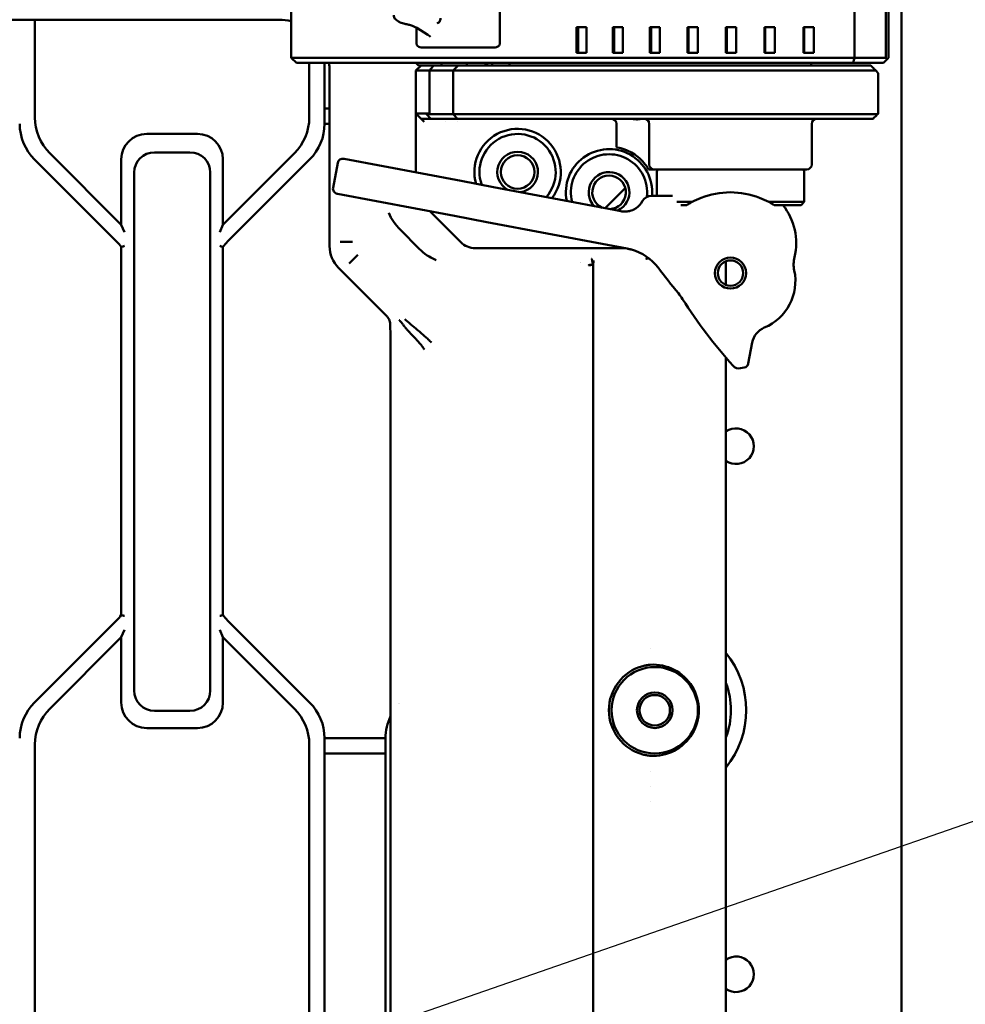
# Model space of a CAD drawing. Header units: millimetres. Extents: x 0 to 14369, y -869 to 2970.
# Tile 26 of 256: x 971 to 1157, y 441 to 635. Entities that reach past the tile are written whole.
import ezdxf

# ---------------------------------------------------------------- set-up
doc = ezdxf.new("R2010")
doc.units = ezdxf.units.MM
doc.header["$LTSCALE"] = 10
doc.layers.add('Sichtbar (ISO)', color=7, linetype='Continuous', lineweight=50)
doc.layers.add('Symbol (ISO)', color=7, linetype='Continuous', lineweight=25)
doc.styles.add('Notiztext (DIN)', font='isocpeur.ttf')
doc.dimstyles.new('Standard - Methode 2a (DIN)$7', dxfattribs={"dimscale": 10, "dimtxt": 3.5, "dimasz": 2.5, "dimexe": 3.175, "dimexo": 0.8, "dimgap": 0.8, "dimtad": 1, "dimtih": 1, "dimtoh": 1, "dimrnd": 1e-08, "dimtxsty": 'Notiztext (DIN)', "dimcen": 0.09, "dimdle": 10, "dimclrd": 256, "dimclre": 256, "dimclrt": 256, "dimazin": 2, "dimtfac": 1, "dimtmove": 0, "dimatfit": 3, "dimfxl": 1, "dimtolj": 1, "dimlwd": -1, "dimlwe": -1, "dimarcsym": 0})

msp = doc.modelspace()

# ---------------------------------------------------------------- linework, layer by layer
at = {"layer": 'Sichtbar (ISO)'}
for p, q in [((1144.835, 721.925), (1144.835, 184.769)), ((1024.688, 675.571), (1024.688, 627.571)), ((1135.567, 675.571), (1135.567, 627.571)), ((1141.735, 675.571), (1141.735, 627.571)), ((1142.235, 675.571), (1142.235, 627.571)), ((1065.716, 672.825), (1065.716, 630.316)), ((796.533, 635.071), (1022.267, 635.071)), ((974.235, 615.834), (974.235, 635.071)), ((974.235, 635.071), (974.235, 615.834)), ((1045.503, 634.906), (1045.81, 634.711)), ((1049.361, 633.566), (1049.361, 633.566)), ((1049.361, 633.48), (1049.361, 630.316)), ((1049.435, 633.435), (1051.601, 632.061)), ((1080.861, 633.571), (1080.861, 628.571)), ((1082.772, 633.571), (1080.861, 633.571)), ((1081.136, 628.571), (1081.136, 633.571)), ((1082.772, 628.571), (1082.772, 633.571)), ((1087.993, 633.571), (1087.993, 628.571)), ((1089.946, 633.571), (1087.993, 633.571)), ((1088.252, 628.571), (1088.252, 633.571)), ((1089.946, 628.571), (1089.946, 633.571)), ((1095.274, 633.571), (1095.274, 628.571)), ((1097.264, 633.571), (1095.274, 633.571)), ((1095.516, 628.571), (1095.516, 633.571)), ((1097.264, 628.571), (1097.264, 633.571)), ((1102.684, 633.571), (1102.684, 628.571)), ((1104.705, 633.571), (1102.684, 633.571)), ((1102.907, 628.571), (1102.907, 633.571)), ((1104.705, 628.571), (1104.705, 633.571)), ((1110.202, 633.571), (1110.202, 628.571)), ((1112.249, 633.571), (1110.202, 633.571)), ((1110.407, 628.571), (1110.407, 633.571)), ((1112.249, 628.571), (1112.249, 633.571)), ((1117.808, 633.571), (1117.808, 628.571)), ((1119.876, 633.571), (1117.808, 633.571)), ((1117.993, 628.571), (1117.993, 633.571)), ((1119.876, 628.571), (1119.876, 633.571)), ((1125.481, 633.571), (1125.481, 628.571)), ((1127.563, 633.571), (1125.481, 633.571)), ((1125.646, 628.571), (1125.646, 633.571)), ((1127.563, 628.571), (1127.563, 633.571)), ((1080.861, 628.571), (1082.772, 628.571)), ((1087.993, 628.571), (1089.946, 628.571)), ((1095.274, 628.571), (1097.264, 628.571)), ((1102.684, 628.571), (1104.705, 628.571)), ((1110.202, 628.571), (1112.249, 628.571)), ((1117.808, 628.571), (1119.876, 628.571)), ((1125.481, 628.571), (1127.563, 628.571)), ((1025.975, 627.571), (1024.688, 627.571)), ((1025.688, 626.571), (1024.688, 627.571)), ((1026.761, 626.571), (1025.688, 626.571)), ((1135.567, 627.571), (1025.975, 627.571)), ((1135.32, 626.571), (1026.761, 626.571)), ((1028.235, 626.571), (1028.235, 615.834)), ((1028.235, 615.834), (1028.235, 626.571)), ((1031.235, 614.591), (1031.235, 626.571)), ((1031.235, 626.571), (1031.235, 614.591)), ((1049.735, 626.071), (1049.235, 626.571)), ((1054.254, 626.571), (1054.254, 626.071)), ((1059.235, 626.571), (1059.235, 626.071)), ((1062.942, 626.571), (1062.942, 626.071)), ((1063.235, 626.571), (1063.235, 626.071)), ((1064.235, 626.071), (1064.235, 626.571)), ((1067.619, 626.071), (1067.619, 626.571)), ((1126.999, 626.571), (1126.999, 626.071)), ((1141.235, 626.571), (1135.32, 626.571)), ((1141.735, 627.571), (1135.567, 627.571)), ((1141.985, 627.321), (1141.235, 626.571)), ((1141.735, 627.571), (1141.985, 627.321)), ((1142.235, 627.571), (1141.985, 627.321)), ((1032.235, 625.079), (1032.235, 590.439)), ((1050.235, 626.071), (1049.235, 625.071)), ((1051.899, 625.071), (1049.235, 625.071)), ((1049.235, 625.07), (1049.235, 616.571)), ((1049.735, 626.071), (1050.235, 626.071)), ((1052.791, 626.071), (1050.235, 626.071)), ((1051.899, 625.071), (1051.899, 616.571)), ((1051.899, 625.071), (1056.531, 625.071)), ((1052.791, 626.071), (1057.531, 626.071)), ((1057.531, 626.071), (1056.531, 625.071)), ((1059.163, 625.071), (1056.531, 625.071)), ((1056.531, 616.471), (1056.531, 625.071)), ((1059.725, 626.071), (1057.531, 626.071)), ((1136.068, 625.071), (1059.163, 625.071)), ((1136.11, 626.071), (1059.725, 626.071)), ((1139.735, 625.071), (1136.068, 625.071)), ((1138.735, 626.071), (1136.11, 626.071)), ((1140.235, 624.571), (1139.735, 625.071)), ((1140.235, 624.571), (1140.235, 616.571)), ((1032.235, 617.591), (1031.235, 617.591)), ((1031.235, 617.591), (1032.235, 617.591)), ((1050.235, 615.571), (1049.235, 616.571)), ((1051.899, 616.571), (1049.235, 616.571)), ((1049.235, 604.991), (1049.235, 616.571)), ((1052.145, 615.571), (1050.235, 615.571)), ((1050.235, 615.571), (1050.835, 614.971)), ((1051.334, 616.471), (1052.145, 615.571)), ((1056.531, 616.471), (1051.334, 616.471)), ((1057.431, 615.571), (1052.145, 615.571)), ((1055.13, 615.047), (1055.13, 615.047)), ((1056.531, 616.471), (1059.163, 616.471)), ((1057.431, 615.571), (1056.531, 616.471)), ((1057.348, 615.046), (1057.348, 615.046)), ((1057.431, 615.571), (1059.669, 615.571)), ((1059.163, 616.471), (1136.068, 616.471)), ((1059.669, 615.571), (1136.105, 615.571)), ((1094.225, 615.571), (1094.224, 615.571)), ((1136.068, 616.471), (1140.135, 616.471)), ((1136.105, 615.571), (1139.235, 615.571)), ((1140.135, 616.471), (1140.235, 616.571)), ((1031.235, 614.591), (1032.235, 614.591)), ((1032.235, 614.591), (1031.235, 614.591)), ((1088.691, 614.571), (1088.691, 609.952)), ((1095.148, 614.571), (1095.148, 606.571)), ((1127.148, 614.571), (1127.148, 606.571)), ((1006.235, 612.571), (996.235, 612.571)), ((996.235, 612.571), (1006.235, 612.571)), ((997.754, 608.948), (1004.754, 608.948)), ((1004.754, 608.948), (997.754, 608.948)), ((974.163, 607.52), (990.306, 591.378)), ((990.306, 591.378), (974.163, 607.52)), ((991.235, 594.692), (977.163, 608.763)), ((977.163, 608.763), (991.235, 594.692)), ((991.235, 607.571), (991.235, 594.692)), ((991.235, 594.692), (991.235, 607.571)), ((1025.306, 608.763), (1011.235, 594.692)), ((1011.235, 594.692), (1025.306, 608.763)), ((1011.235, 594.692), (1011.235, 607.571)), ((1011.235, 607.571), (1011.235, 594.692)), ((1012.163, 591.378), (1028.306, 607.52)), ((1028.306, 607.52), (1012.163, 591.378)), ((1035.012, 607.684), (1035.08, 607.672)), ((1035.08, 607.672), (1058.126, 603.308)), ((1032.913, 601.975), (1033.843, 606.888)), ((1095.029, 605.571), (1096.148, 605.571)), ((1096.148, 605.571), (1126.148, 605.571)), ((1096.648, 605.171), (1096.648, 600.411)), ((1125.648, 605.171), (1125.648, 599.171)), ((993.754, 502.948), (993.754, 604.948)), ((993.754, 604.948), (993.754, 502.948)), ((1008.754, 604.948), (1008.754, 502.948)), ((1008.754, 502.948), (1008.754, 604.948)), ((1058.126, 603.308), (1064.494, 602.102)), ((1088.264, 597.602), (1064.494, 602.102)), ((1090.431, 601.889), (1086.482, 597.939)), ((1086.482, 597.939), (1090.431, 601.889)), ((1033.777, 600.794), (1033.71, 600.807)), ((1056.824, 596.43), (1033.777, 600.794)), ((1095.602, 600.411), (1099.7, 600.411)), ((1058.063, 591.242), (1051.953, 597.352)), ((1089.589, 597.351), (1088.264, 597.602)), ((1103.566, 599.171), (1100.553, 599.171)), ((1102.543, 598.571), (1101.391, 598.571)), ((1102.544, 598.571), (1102.543, 598.571)), ((1125.648, 599.171), (1118.691, 599.171)), ((1125.048, 598.571), (1119.718, 598.571)), ((1125.048, 598.571), (1125.648, 599.171)), ((1063.192, 595.224), (1056.824, 596.43)), ((991.835, 593.243), (991.235, 594.692)), ((991.235, 594.692), (991.835, 593.243)), ((1011.235, 594.692), (1010.635, 593.243)), ((1011.235, 594.692), (1010.635, 593.243)), ((1049.944, 589.903), (1046.057, 593.79)), ((1063.192, 595.224), (1086.961, 590.724)), ((991.235, 590.307), (991.235, 517.834)), ((991.235, 517.834), (991.235, 590.307)), ((1011.235, 517.834), (1011.235, 590.307)), ((1011.235, 590.307), (1011.235, 517.834)), ((1036.713, 591.302), (1034.316, 591.302)), ((1090.412, 590.071), (1060.891, 590.071)), ((1086.961, 590.724), (1090.807, 589.996)), ((1037.766, 588.76), (1036.071, 587.065)), ((1033.99, 586.203), (1043.375, 576.817)), ((1084.184, 331.596), (1084.081, 586.774)), ((1110.235, 587.498), (1110.235, 582.843)), ((1044.235, 570.481), (1044.235, 335.145)), ((1114.645, 567.341), (1115.428, 571.478)), ((1110.235, 568.524), (1110.235, 332.422)), ((1113.136, 566.409), (1113.849, 566.545)), ((990.306, 516.763), (974.163, 500.621)), ((974.163, 500.621), (990.306, 516.763)), ((1028.306, 500.621), (1012.163, 516.763)), ((1012.163, 516.763), (1028.306, 500.621)), ((991.235, 513.449), (991.835, 514.898)), ((991.235, 513.449), (991.835, 514.898)), ((1010.635, 514.898), (1011.235, 513.449)), ((1011.235, 513.449), (1010.635, 514.898)), ((977.163, 499.378), (991.235, 513.449)), ((991.235, 513.449), (977.163, 499.378)), ((991.235, 513.449), (991.235, 500.571)), ((991.235, 500.571), (991.235, 513.449)), ((1011.235, 500.571), (1011.235, 513.449)), ((1011.235, 513.449), (1025.306, 499.378)), ((1011.235, 513.449), (1011.235, 500.571)), ((1025.306, 499.378), (1011.235, 513.449)), ((1004.754, 498.948), (997.754, 498.948)), ((997.754, 498.948), (1004.754, 498.948)), ((996.235, 495.571), (1006.235, 495.571)), ((1006.235, 495.571), (996.235, 495.571)), ((1031.235, 430.591), (1031.235, 493.55)), ((1043.235, 493.55), (1031.235, 493.55)), ((1031.235, 493.55), (1031.235, 430.591)), ((1031.235, 493.55), (1043.235, 493.55)), ((1043.235, 493.55), (1043.235, 430.591)), ((1043.235, 430.591), (1043.235, 493.55)), ((974.235, 431.834), (974.235, 492.307)), ((974.235, 492.307), (974.235, 431.834)), ((1028.235, 492.307), (1028.235, 431.834)), ((1028.235, 431.834), (1028.235, 492.307)), ((1031.235, 490.55), (1043.235, 490.55)), ((1043.235, 490.55), (1031.235, 490.55))]:
    msp.add_line(p, q, dxfattribs=at)
for centre, radius in [((1069.235, 605.071), 3.3), ((1111.148, 585.171), 3.06), ((1111.148, 585.171), 2.5), ((1096.235, 499.071), 8.5), ((1096.235, 499.071), 3.5), ((1096.235, 499.071), 3)]:
    msp.add_circle(centre, radius, dxfattribs=at)
for centre, radius, start, end in [((984.235, 615.834), 10, 180, 225), ((984.235, 615.834), 10, 180, 225), ((1018.235, 615.834), 10, 315, 0), ((1018.235, 615.834), 10, 315, 0), ((1087.691, 614.571), 1, 0, 90), ((1094.148, 614.571), 1, 0, 90), ((1128.148, 614.571), 1, 90, 180), ((981.235, 614.591), 10, 180, 225), ((981.235, 614.591), 10, 180, 225), ((1021.235, 614.591), 10, 315, 0), ((1021.235, 614.591), 10, 315, 0), ((1069.235, 605.071), 8.5, 322.7356, 195.82148), ((996.235, 607.571), 5, 90, 180), ((996.235, 607.571), 5, 90, 180), ((1006.235, 607.571), 5, 0, 90), ((1006.235, 607.571), 5, 0, 90), ((1069.235, 605.071), 7.5, 318.85083, 199.70625), ((997.754, 604.948), 4, 90, 180), ((997.754, 604.948), 4, 90, 180), ((1004.754, 604.948), 4, 0, 90), ((1004.754, 604.948), 4, 0, 90), ((1069.235, 605.071), 4, 277.54752, 241.00957), ((1087.235, 601.071), 8.5, 355.54931, 191.51629), ((1034.826, 606.702), 1, 79.27854, 169.27854), ((1087.235, 601.071), 7.5, 353.23321, 194.677), ((1087.235, 601.071), 4, 295.74474, 222.81235), ((1096.148, 606.571), 1, 180, 270), ((1097.048, 605.171), 0.4, 90, 180), ((1125.248, 605.171), 0.4, 0, 90), ((1126.148, 606.571), 1, 270, 0), ((1087.235, 601.071), 3.3, 272.16931, 246.38778), ((1033.896, 601.789), 1, 169.27854, 259.27854), ((1090.333, 601.281), 4, 303.96741, 331.42328), ((1095.602, 598.411), 2, 90, 151.42328), ((1112.067, 591.103), 12, 346.50942, 38.48388), ((983.235, 584.307), 10, 36.8699, 45), ((983.235, 584.307), 10, 36.8699, 45), ((1019.235, 584.307), 10, 135, 143.1301), ((1019.235, 584.307), 10, 135, 143.1301), ((1060.891, 594.071), 4, 225, 270), ((1088.947, 580.17), 10, 37.37547, 74.32024), ((1129.571, 586.904), 6, 166.50942, 191.80745), ((1091.235, 584.307), 10, 162.63387, 162.63743), ((1091.235, 584.307), 10, 162.63387, 162.63743), ((1255.829, 707.648), 200, 217.37547, 219.21696), ((1113.909, 583.63), 10, 292.90611, 11.80745), ((1091.58, 573.609), 12, 32.39849, 39.21696), ((1186.147, 633.619), 100, 212.39849, 221.83987), ((1119.358, 570.734), 4, 112.90611, 169.27854), ((1112.837, 567.981), 1.6, 221.83987, 280.75975), ((1113.662, 567.527), 1, 280.75975, 349.27854), ((1112.235, 551.071), 3.5, 235.1501, 124.8499), ((1112.235, 551.071), 3.5, 235.1501, 124.8499), ((983.235, 523.834), 10, 315, 323.1301), ((983.235, 523.834), 10, 315, 323.1301), ((1019.235, 523.834), 10, 216.8699, 225), ((1019.235, 523.834), 10, 216.8699, 225), ((1096.234, 499.073), 12.097, 94.43426, 94.43435), ((1096.235, 499.071), 18, 321.05756, 38.94244), ((1096.235, 499.071), 18, 321.05756, 38.94244), ((1096.235, 499.071), 9.024, 105.09345, 254.90643), ((1096.235, 499.071), 15, 338.96053, 21.03947), ((1096.235, 499.071), 15, 338.96053, 21.03947), ((997.754, 502.948), 4, 180, 270), ((997.754, 502.948), 4, 180, 270), ((1004.754, 502.948), 4, 270, 0), ((1004.754, 502.948), 4, 270, 0), ((981.235, 493.55), 10, 135, 180), ((981.235, 493.55), 10, 135, 180), ((996.235, 500.571), 5, 180, 270), ((996.235, 500.571), 5, 180, 270), ((1006.235, 500.571), 5, 270, 0), ((1006.235, 500.571), 5, 270, 0), ((1021.235, 493.55), 10, 0, 45), ((1021.235, 493.55), 10, 0, 45), ((1053.234, 493.55), 10, 136.94157, 136.94339), ((1053.234, 493.55), 10, 136.94157, 136.94339), ((984.235, 492.307), 10, 135, 180), ((984.235, 492.307), 10, 135, 180), ((1018.235, 492.307), 10, 0, 45), ((1018.235, 492.307), 10, 0, 45), ((1053.235, 493.55), 10, 154.15807, 180), ((1053.235, 493.55), 10, 154.15807, 180), ((1096.235, 499.072), 12.101, 265.56562, 265.56571), ((1096.237, 499.11), 15.039, 266.42416, 266.42424), ((1096.237, 499.11), 15.039, 266.42416, 266.42424), ((1096.238, 499.142), 18.071, 267.0207, 267.02077), ((1096.239, 499.153), 18.082, 267.0207, 267.02077), ((1112.235, 447.071), 3.5, 235.1501, 124.8499), ((1112.235, 447.071), 3.5, 235.1501, 124.8499)]:
    msp.add_arc(centre, radius, start, end, dxfattribs=at)
for centre, major_axis, ratio, start_param, end_param in [((1022.221, 625.032), (5.165, 8.623), 0.9948398, 0.2930097, 0.5374234), ((1046.346, 635.555), (-0.536, -0.844), 0.7697511, 0.0001365, 0.0001619), ((1047.252, 635.236), (-0.187, -0.982), 0.0856339, 0.0000143, 0.0000949), ((1049.971, 634.279), (-0.536, -0.844), 0.7697511, 6.2831371, 6.2832049), ((1022.221, 625.032), (5.165, 8.623), 0.9948398, 5.2544259, 5.403653), ((1037.466, 609.814), (30.464, 33.718), 0.0119612, 5.1927043, 5.2262505), ((1038.243, 590.447), (5.552, 2.3), 0.998395, 2.7495583, 3.5337241), ((1084.194, 586.688), (-1.011, 0.001), 0.1115945, 4.8300962, 6.2293624), ((1044.025, 570.69), (-0.008, 5.661), 0.037007, 4.6752972, 5.6200102), ((1095.921, 499.071), (-8.982, 0), 0.9993901, 1.5015032, 4.7816821)]:
    msp.add_ellipse(centre, major_axis=major_axis, ratio=ratio, start_param=start_param, end_param=end_param, dxfattribs=at)
for points, knots in [([(1045.503, 634.906), (1045.394, 634.975), (1045.292, 635.054), (1045.131, 635.219), (1045.068, 635.3), (1044.946, 635.507), (1044.894, 635.644), (1044.862, 635.842), (1044.858, 635.9), (1044.858, 635.958)], [0.000002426, 0.000002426, 0.000002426, 0.000002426, 0.022712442, 0.022712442, 0.039429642, 0.039429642, 0.061749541, 0.061749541, 0.070745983, 0.070745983, 0.070745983, 0.070745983]), ([(1047.065, 634.253), (1046.896, 634.285), (1046.726, 634.328), (1046.405, 634.427), (1046.252, 634.485), (1046.005, 634.598), (1045.905, 634.651), (1045.81, 634.711)], [0, 0, 0, 0, 0.025846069, 0.025846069, 0.051722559, 0.051722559, 0.071503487, 0.071503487, 0.071503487, 0.071503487]), ([(1049.435, 633.435), (1049.343, 633.494), (1049.219, 633.562), (1048.918, 633.705), (1048.734, 633.781), (1048.309, 633.936), (1048.058, 634.015), (1047.561, 634.149), (1047.311, 634.206), (1047.065, 634.253)], [0, 0, 0, 0, 0.03331023, 0.03331023, 0.06948657, 0.06948657, 0.11043174, 0.11043174, 0.14815651, 0.14815651, 0.14815651, 0.14815651]), ([(1054.08, 635.345), (1054.08, 635.223), (1054.059, 635.1), (1053.979, 634.872), (1053.921, 634.766), (1053.775, 634.579), (1053.686, 634.498), (1053.528, 634.389), (1053.462, 634.353), (1053.395, 634.323)], [0, 0, 0, 0, 0.018931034, 0.018931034, 0.037396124, 0.037396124, 0.056071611, 0.056071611, 0.068301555, 0.068301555, 0.068301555, 0.068301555]), ([(1049.361, 630.316), (1049.361, 630.277), (1049.365, 630.237), (1049.386, 630.133), (1049.41, 630.073), (1049.488, 629.941), (1049.549, 629.878), (1049.719, 629.744), (1049.854, 629.68), (1050.163, 629.594), (1050.334, 629.573), (1050.515, 629.573)], [-0.15387879, -0.15387879, -0.15387879, -0.15387879, -0.14477637, -0.14477637, -0.12921145, -0.12921145, -0.10639976, -0.10639976, -0.06907313, -0.06907313, -0.03235302, -0.03235302, -0.03235302, -0.03235302]), ([(1052.084, 631.667), (1052.084, 631.667), (1052.08, 631.673), (1052.051, 631.709), (1052.005, 631.759), (1051.853, 631.889), (1051.74, 631.973), (1051.601, 632.061)], [0.05193406, 0.05193406, 0.05193406, 0.05193406, 0.068414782, 0.068414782, 0.106759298, 0.106759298, 0.150897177, 0.150897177, 0.150897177, 0.150897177]), ([(1064.457, 629.573), (1064.585, 629.573), (1064.71, 629.582), (1065.023, 629.631), (1065.194, 629.686), (1065.416, 629.806), (1065.497, 629.864), (1065.607, 629.984), (1065.645, 630.039), (1065.696, 630.157), (1065.71, 630.215), (1065.716, 630.289), (1065.716, 630.303), (1065.716, 630.316)], [-0.62586416, -0.62586416, -0.62586416, -0.62586416, -0.60161018, -0.60161018, -0.5613385, -0.5613385, -0.53707792, -0.53707792, -0.52080909, -0.52080909, -0.50624282, -0.50624282, -0.5030263, -0.5030263, -0.5030263, -0.5030263]), ([(1050.515, 629.573), (1052.763, 629.572), (1055.043, 629.571), (1059.647, 629.571), (1062.02, 629.572), (1064.457, 629.573)], [10.68721764, 10.68721764, 10.68721764, 10.68721764, 11.10875125, 11.10875125, 11.53028606, 11.53028606, 11.53028606, 11.53028606]), ([(1054.118, 615.571), (1054.454, 615.571), (1054.801, 615.571), (1055.333, 615.571), (1055.511, 615.57), (1055.866, 615.571), (1056.053, 615.57), (1056.235, 615.57)], [-0.1110484, -0.1110484, -0.1110484, -0.1110484, -0.05492565, -0.05492565, -0.02723514, -0.02723514, -0.00000149, -0.00000149, -0.00000149, -0.00000149]), ([(1056.235, 615.57), (1056.326, 615.57), (1056.417, 615.57), (1056.597, 615.571), (1056.688, 615.571), (1056.958, 615.57), (1057.136, 615.571), (1057.668, 615.571), (1058.015, 615.571), (1058.351, 615.571)], [-0.10821476, -0.10821476, -0.10821476, -0.10821476, -0.09445954, -0.09445954, -0.08093295, -0.08093295, -0.05419985, -0.05419985, -0.00000683, -0.00000683, -0.00000683, -0.00000683]), ([(1091.169, 615.571), (1091.481, 615.569), (1091.78, 615.542), (1092.2, 615.493), (1092.355, 615.473), (1092.556, 615.454), (1092.613, 615.45), (1092.693, 615.446), (1092.718, 615.446), (1092.761, 615.445), (1092.779, 615.445), (1092.819, 615.445), (1092.84, 615.446), (1092.896, 615.448), (1092.931, 615.45), (1093.18, 615.47), (1093.398, 615.517), (1093.782, 615.562), (1093.914, 615.57), (1094.033, 615.571)], [-1.34129729, -1.34129729, -1.34129729, -1.34129729, -1.30202384, -1.30202384, -1.28095457, -1.28095457, -1.27269421, -1.27269421, -1.26913478, -1.26913478, -1.26641042, -1.26641042, -1.26338426, -1.26338426, -1.25819376, -1.25819376, -1.22652468, -1.22652468, -1.20758384, -1.20758384, -1.20758384, -1.20758384]), ([(1140.135, 616.471), (1140.026, 616.362), (1139.921, 616.257), (1139.818, 616.154), (1139.715, 616.051), (1139.615, 615.951), (1139.518, 615.854), (1139.421, 615.757), (1139.326, 615.662), (1139.235, 615.571)], [0, 0, 0, 0, 0.33333333, 0.33333333, 0.33333333, 0.66666667, 0.66666667, 0.66666667, 0.99998355, 0.99998355, 0.99998355, 0.99998355]), ([(1088.691, 609.952), (1088.691, 609.952), (1088.876, 609.928), (1089.629, 609.755), (1090.196, 609.598), (1091.173, 609.172), (1091.575, 608.97), (1092.403, 608.455), (1092.827, 608.14), (1093.607, 607.449), (1093.998, 607.032), (1094.358, 606.571)], [-0.84613544, -0.84613544, -0.84613544, -0.84613544, -0.69307276, -0.69307276, -0.54001007, -0.54001007, -0.45790626, -0.45790626, -0.37580244, -0.37580244, -0.28776774, -0.28776774, -0.28776774, -0.28776774]), ([(1094.358, 606.571), (1094.432, 606.475), (1094.506, 606.375), (1094.648, 606.175), (1094.714, 606.077), (1094.827, 605.904), (1094.874, 605.83), (1094.951, 605.704), (1094.98, 605.655), (1095.02, 605.587), (1095.029, 605.571), (1095.029, 605.571)], [-0.390608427, -0.390608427, -0.390608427, -0.390608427, -0.371975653, -0.371975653, -0.353644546, -0.353644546, -0.33705082, -0.33705082, -0.319991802, -0.319991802, -0.301823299, -0.301823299, -0.301823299, -0.301823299]), ([(1118.691, 599.171), (1118.114, 599.477), (1117.504, 599.761), (1115.089, 600.688), (1113.083, 601.071), (1109.167, 601.071), (1107.162, 600.688), (1104.75, 599.761), (1104.141, 599.477), (1103.566, 599.171)], [3.27025035, 3.27025035, 3.27025035, 3.27025035, 3.37592687, 3.37592687, 3.66959403, 3.66959403, 3.96326119, 3.96326119, 4.06893772, 4.06893772, 4.06893772, 4.06893772]), ([(1092.568, 597.963), (1092.377, 597.835), (1092.179, 597.725), (1091.966, 597.63), (1091.932, 597.614), (1091.898, 597.599), (1091.863, 597.585), (1091.707, 597.52), (1091.542, 597.464), (1091.382, 597.421), (1091.284, 597.394), (1091.187, 597.372), (1091.095, 597.354), (1091.007, 597.337), (1090.923, 597.324), (1090.841, 597.313), (1090.697, 597.295), (1090.556, 597.284), (1090.401, 597.281), (1090.388, 597.281), (1090.376, 597.281), (1090.363, 597.281), (1090.233, 597.28), (1090.094, 597.285), (1089.949, 597.299), (1089.832, 597.311), (1089.711, 597.328), (1089.589, 597.351)], [0.00000006, 0.00000006, 0.00000006, 0.00000006, 0.21530923, 0.21530923, 0.21530923, 0.25, 0.25, 0.25, 0.40489882, 0.40489882, 0.40489882, 0.5, 0.5, 0.5, 0.59097905, 0.59097905, 0.59097905, 0.75, 0.75, 0.75, 0.76258519, 0.76258519, 0.76258519, 0.89351916, 0.89351916, 0.89351916, 1, 1, 1, 1]), ([(1102.543, 598.571), (1102.643, 598.635), (1102.748, 598.7), (1102.856, 598.765), (1102.965, 598.831), (1103.078, 598.898), (1103.196, 598.965), (1103.314, 599.033), (1103.437, 599.101), (1103.566, 599.171)], [0, 0, 0, 0, 0.3333333, 0.3333333, 0.3333333, 0.6666667, 0.6666667, 0.6666667, 1, 1, 1, 1]), ([(1118.691, 599.171), (1118.819, 599.102), (1118.943, 599.033), (1119.061, 598.966), (1119.179, 598.899), (1119.293, 598.832), (1119.402, 598.766), (1119.512, 598.7), (1119.617, 598.635), (1119.718, 598.571)], [0, 0, 0, 0, 0.3333333, 0.3333333, 0.3333333, 0.6666667, 0.6666667, 0.6666667, 1, 1, 1, 1]), ([(1043.891, 597.029), (1043.895, 597.021), (1043.898, 597.012), (1044.15, 596.412), (1044.456, 595.841), (1045.25, 594.654), (1045.691, 594.156), (1046.057, 593.79)], [-0.14289282, -0.14289282, -0.14289282, -0.14289282, -0.14198464, -0.14198464, -0.07769271, -0.07769271, -0.00000866, -0.00000866, -0.00000866, -0.00000866]), ([(991.835, 590.504), (991.833, 590.503), (991.831, 590.503), (991.747, 590.475), (991.665, 590.449), (991.518, 590.401), (991.453, 590.38), (991.348, 590.345), (991.307, 590.331), (991.25, 590.312), (991.236, 590.307), (991.235, 590.307), (991.235, 590.307), (991.235, 590.307)], [-0.000258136, -0.000258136, -0.000258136, -0.000258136, 0, 0, 0.013073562, 0.013073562, 0.025202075, 0.025202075, 0.036700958, 0.036700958, 0.047880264, 0.047880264, 0.048298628, 0.048298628, 0.048298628, 0.048298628]), ([(991.235, 590.307), (991.235, 590.307), (991.235, 590.307), (991.236, 590.307), (991.25, 590.312), (991.307, 590.331), (991.348, 590.345), (991.453, 590.38), (991.518, 590.401), (991.665, 590.449), (991.747, 590.475), (991.831, 590.503), (991.833, 590.503), (991.835, 590.504)], [-0.048298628, -0.048298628, -0.048298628, -0.048298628, -0.047880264, -0.047880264, -0.036700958, -0.036700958, -0.025202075, -0.025202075, -0.013073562, -0.013073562, 0, 0, 0.000258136, 0.000258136, 0.000258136, 0.000258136]), ([(1011.235, 590.307), (1011.235, 590.307), (1011.221, 590.311), (1011.168, 590.329), (1011.126, 590.343), (1011.018, 590.379), (1010.951, 590.401), (1010.802, 590.449), (1010.721, 590.476), (1010.638, 590.503), (1010.636, 590.503), (1010.635, 590.504)], [0.048298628, 0.048298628, 0.048298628, 0.048298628, 0.059216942, 0.059216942, 0.071125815, 0.071125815, 0.083701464, 0.083701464, 0.096603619, 0.096603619, 0.096861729, 0.096861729, 0.096861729, 0.096861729]), ([(1010.635, 590.504), (1010.636, 590.503), (1010.638, 590.503), (1010.721, 590.476), (1010.802, 590.449), (1010.951, 590.401), (1011.018, 590.379), (1011.126, 590.343), (1011.168, 590.329), (1011.221, 590.311), (1011.235, 590.307), (1011.235, 590.307)], [-0.096861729, -0.096861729, -0.096861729, -0.096861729, -0.096603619, -0.096603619, -0.083701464, -0.083701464, -0.071125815, -0.071125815, -0.059216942, -0.059216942, -0.048298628, -0.048298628, -0.048298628, -0.048298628]), ([(1049.944, 589.903), (1050.312, 589.536), (1050.809, 589.095), (1051.926, 588.348), (1052.42, 588.075), (1053.015, 587.808), (1053.099, 587.772), (1053.183, 587.737)], [-0.20060979, -0.20060979, -0.20060979, -0.20060979, -0.08414368, -0.08414368, 0, 0, 0.01367686, 0.01367686, 0.01367686, 0.01367686]), ([(1090.807, 589.996), (1090.902, 589.978), (1090.996, 589.959), (1091.089, 589.938), (1091.183, 589.917), (1091.277, 589.895), (1091.371, 589.872), (1091.464, 589.849), (1091.557, 589.824), (1091.65, 589.798)], [0, 0, 0, 0, 0.3333333, 0.3333333, 0.3333333, 0.6666667, 0.6666667, 0.6666667, 1, 1, 1, 1]), ([(1083.807, 587.971), (1083.813, 587.969), (1083.819, 587.965), (1083.826, 587.959), (1083.832, 587.953), (1083.838, 587.945), (1083.845, 587.935), (1083.857, 587.915), (1083.869, 587.887), (1083.88, 587.853), (1083.891, 587.818), (1083.901, 587.777), (1083.91, 587.73), (1083.911, 587.728), (1083.911, 587.726), (1083.911, 587.724)], [0, 0, 0, 0, 0.0634764, 0.0634764, 0.0634764, 0.12692955, 0.12692955, 0.12692955, 0.25378617, 0.25378617, 0.25378617, 0.38060998, 0.38060998, 0.38060998, 0.38602325, 0.38602325, 0.38602325, 0.38602325]), ([(1083.911, 587.724), (1083.92, 587.678), (1083.927, 587.628), (1083.935, 587.575), (1083.943, 587.519), (1083.952, 587.459), (1083.962, 587.396), (1083.973, 587.333), (1083.984, 587.266), (1083.996, 587.198), (1084.002, 587.164), (1084.009, 587.129), (1084.015, 587.093), (1084.02, 587.069), (1084.025, 587.044), (1084.03, 587.019)], [0.38602325, 0.38602325, 0.38602325, 0.38602325, 0.50744094, 0.50744094, 0.50744094, 0.63431909, 0.63431909, 0.63431909, 0.76128458, 0.76128458, 0.76128458, 0.82536642, 0.82536642, 0.82536642, 0.86981499, 0.86981499, 0.86981499, 0.86981499]), ([(1084.113, 586.967), (1084.116, 586.979), (1084.118, 586.99), (1084.121, 587.002), (1084.136, 587.075), (1084.149, 587.147), (1084.16, 587.216), (1084.17, 587.285), (1084.178, 587.351), (1084.183, 587.414), (1084.187, 587.477), (1084.188, 587.536), (1084.188, 587.591), (1084.187, 587.602), (1084.187, 587.613), (1084.187, 587.624)], [0.09359113, 0.09359113, 0.09359113, 0.09359113, 0.11357889, 0.11357889, 0.11357889, 0.24021048, 0.24021048, 0.24021048, 0.36684207, 0.36684207, 0.36684207, 0.49347365, 0.49347365, 0.49347365, 0.51937248, 0.51937248, 0.51937248, 0.51937248]), ([(1094.45, 587.987), (1094.472, 587.989), (1094.493, 587.991), (1094.514, 587.993), (1094.535, 587.995), (1094.556, 587.997), (1094.577, 588), (1094.619, 588.005), (1094.66, 588.01), (1094.702, 588.016), (1094.783, 588.027), (1094.864, 588.041), (1094.945, 588.056), (1094.985, 588.064), (1095.025, 588.072), (1095.064, 588.081)], [0.00000012, 0.00000012, 0.00000012, 0.00000012, 0.0374238, 0.0374238, 0.0374238, 0.07457363, 0.07457363, 0.07457363, 0.14808505, 0.14808505, 0.14808505, 0.29217109, 0.29217109, 0.29217109, 0.36333461, 0.36333461, 0.36333461, 0.36333461]), ([(1084.081, 586.774), (1084.066, 586.773), (1084.052, 586.773), (1084.037, 586.773), (1084.023, 586.772), (1084.008, 586.772), (1083.994, 586.772), (1083.965, 586.771), (1083.937, 586.77), (1083.908, 586.769), (1083.852, 586.767), (1083.796, 586.764), (1083.743, 586.761), (1083.689, 586.758), (1083.638, 586.755), (1083.591, 586.751), (1083.543, 586.747), (1083.498, 586.743), (1083.458, 586.738), (1083.417, 586.733), (1083.38, 586.728), (1083.348, 586.723), (1083.315, 586.717), (1083.287, 586.711), (1083.264, 586.705), (1083.241, 586.699), (1083.222, 586.692), (1083.209, 586.686), (1083.203, 586.682), (1083.197, 586.679), (1083.193, 586.676), (1083.189, 586.672), (1083.186, 586.669), (1083.185, 586.665)], [0, 0, 0, 0, 0.03125, 0.03125, 0.03125, 0.0625, 0.0625, 0.0625, 0.125, 0.125, 0.125, 0.25, 0.25, 0.25, 0.375, 0.375, 0.375, 0.5, 0.5, 0.5, 0.625, 0.625, 0.625, 0.75, 0.75, 0.75, 0.875, 0.875, 0.875, 0.9375, 0.9375, 0.9375, 1, 1, 1, 1]), ([(1084.03, 587.019), (1084.032, 587.009), (1084.034, 586.998), (1084.036, 586.988), (1084.043, 586.952), (1084.05, 586.917), (1084.058, 586.881), (1084.062, 586.863), (1084.066, 586.845), (1084.07, 586.827)], [0.86981499, 0.86981499, 0.86981499, 0.86981499, 0.88850034, 0.88850034, 0.88850034, 0.95225579, 0.95225579, 0.95225579, 0.98405445, 0.98405445, 0.98405445, 0.98405445]), ([(1043.375, 576.817), (1043.446, 576.746), (1043.507, 576.679), (1043.615, 576.547), (1043.663, 576.483), (1043.797, 576.288), (1043.872, 576.157), (1044.06, 575.744), (1044.133, 575.445), (1044.148, 575.151)], [-0.41269507, -0.41269507, -0.41269507, -0.41269507, -0.39761981, -0.39761981, -0.38254455, -0.38254455, -0.35239403, -0.35239403, -0.29226423, -0.29226423, -0.29226423, -0.29226423]), ([(1047.025, 576.111), (1047.05, 576.088), (1047.099, 576.041), (1047.199, 575.948), (1047.377, 575.786), (1047.637, 575.555), (1047.959, 575.28), (1048.398, 574.912), (1048.959, 574.448), (1049.868, 573.693), (1050.776, 572.914), (1051.548, 572.202), (1051.979, 571.788), (1052.192, 571.578), (1052.297, 571.472)], [0, 0, 0, 0, 0.0155025, 0.0310084, 0.0620311, 0.1241244, 0.1862941, 0.2485401, 0.3733246, 0.498955, 0.7502678, 0.8753776, 0.937821, 1, 1, 1, 1]), ([(1047.143, 574.417), (1047.122, 574.444), (1047.102, 574.471), (1047.082, 574.498), (1047.062, 574.524), (1047.042, 574.551), (1047.022, 574.577), (1046.984, 574.628), (1046.946, 574.679), (1046.908, 574.729), (1046.835, 574.826), (1046.764, 574.92), (1046.696, 575.01), (1046.631, 575.097), (1046.567, 575.18), (1046.507, 575.258), (1046.448, 575.333), (1046.393, 575.404), (1046.34, 575.469), (1046.236, 575.597), (1046.145, 575.701), (1046.076, 575.77), (1046.039, 575.807), (1046.008, 575.835), (1045.984, 575.854), (1045.971, 575.864), (1045.96, 575.872), (1045.951, 575.877), (1045.942, 575.883), (1045.935, 575.887), (1045.929, 575.889)], [0.00008205, 0.00008205, 0.00008205, 0.00008205, 0.03404824, 0.03404824, 0.03404824, 0.0677061, 0.0677061, 0.0677061, 0.13389957, 0.13389957, 0.13389957, 0.26216074, 0.26216074, 0.26216074, 0.385749, 0.385749, 0.385749, 0.50572827, 0.50572827, 0.50572827, 0.74274325, 0.74274325, 0.74274325, 0.86752268, 0.86752268, 0.86752268, 0.93267441, 0.93267441, 0.93267441, 1, 1, 1, 1]), ([(1050.918, 570.094), (1050.846, 570.201), (1050.691, 570.422), (1050.465, 570.73), (1049.98, 571.336), (1049.5, 571.877), (1048.989, 572.426), (1048.507, 572.927), (1048.021, 573.436), (1047.791, 573.682), (1047.564, 573.929), (1047.353, 574.168), (1047.247, 574.292), (1047.194, 574.355), (1047.159, 574.397), (1047.143, 574.417)], [0, 0, 0, 0, 0.073141, 0.1460778, 0.2487436, 0.3510769, 0.4532918, 0.5554532, 0.6575408, 0.7299041, 0.8024516, 0.8752318, 0.9268456, 0.963401, 1, 1, 1, 1]), ([(991.235, 517.834), (991.235, 517.834), (991.248, 517.83), (991.301, 517.812), (991.343, 517.798), (991.451, 517.762), (991.518, 517.74), (991.667, 517.692), (991.748, 517.665), (991.831, 517.638), (991.833, 517.638), (991.835, 517.637)], [0.048298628, 0.048298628, 0.048298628, 0.048298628, 0.059216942, 0.059216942, 0.071125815, 0.071125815, 0.083701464, 0.083701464, 0.096603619, 0.096603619, 0.096861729, 0.096861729, 0.096861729, 0.096861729]), ([(991.835, 517.637), (991.833, 517.638), (991.831, 517.638), (991.748, 517.665), (991.667, 517.692), (991.518, 517.74), (991.451, 517.762), (991.343, 517.798), (991.301, 517.812), (991.248, 517.83), (991.235, 517.834), (991.235, 517.834)], [-0.096861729, -0.096861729, -0.096861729, -0.096861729, -0.096603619, -0.096603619, -0.083701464, -0.083701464, -0.071125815, -0.071125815, -0.059216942, -0.059216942, -0.048298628, -0.048298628, -0.048298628, -0.048298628]), ([(1010.635, 517.637), (1010.636, 517.638), (1010.638, 517.638), (1010.722, 517.666), (1010.805, 517.692), (1010.951, 517.74), (1011.016, 517.761), (1011.121, 517.796), (1011.163, 517.81), (1011.219, 517.829), (1011.233, 517.834), (1011.235, 517.834), (1011.235, 517.834), (1011.235, 517.834)], [-0.000258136, -0.000258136, -0.000258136, -0.000258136, 0, 0, 0.013073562, 0.013073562, 0.025202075, 0.025202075, 0.036700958, 0.036700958, 0.047880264, 0.047880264, 0.048298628, 0.048298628, 0.048298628, 0.048298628]), ([(1011.235, 517.834), (1011.235, 517.834), (1011.235, 517.834), (1011.233, 517.834), (1011.219, 517.829), (1011.163, 517.81), (1011.121, 517.796), (1011.016, 517.761), (1010.951, 517.74), (1010.805, 517.692), (1010.722, 517.666), (1010.638, 517.638), (1010.636, 517.638), (1010.635, 517.637)], [-0.048298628, -0.048298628, -0.048298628, -0.048298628, -0.047880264, -0.047880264, -0.036700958, -0.036700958, -0.025202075, -0.025202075, -0.013073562, -0.013073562, 0, 0, 0.000258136, 0.000258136, 0.000258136, 0.000258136]), ([(1095.299, 508.025), (1095.297, 508.025), (1095.294, 508.025), (1095.11, 508.012), (1094.88, 507.987), (1094.388, 507.905), (1094.127, 507.848), (1093.885, 507.783)], [0.381668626, 0.381668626, 0.381668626, 0.381668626, 0.382195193, 0.382195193, 0.420633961, 0.420633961, 0.458124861, 0.458124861, 0.458124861, 0.458124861]), ([(1093.885, 490.358), (1094.127, 490.293), (1094.388, 490.236), (1094.88, 490.154), (1095.11, 490.129), (1095.294, 490.116), (1095.297, 490.116), (1095.299, 490.116)], [-0.45812581, -0.45812581, -0.45812581, -0.45812581, -0.420633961, -0.420633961, -0.382195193, -0.382195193, -0.381668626, -0.381668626, -0.381668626, -0.381668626])]:
    msp.add_open_spline(points, degree=3, knots=knots, dxfattribs=at)
for points, degree in [([(1135.32, 626.571), (1135.361, 626.737), (1135.443, 627.069), (1135.525, 627.403), (1135.567, 627.571)], 3), ([(1138.735, 626.071), (1139.196, 625.609), (1139.735, 625.071)], 2), ([(1051.899, 616.571), (1051.807, 616.543), (1051.62, 616.498), (1051.43, 616.476), (1051.334, 616.471)], 3), ([(1084.07, 586.827), (1084.072, 586.818), (1084.074, 586.809), (1084.075, 586.8)], 3), ([(1084.075, 586.8), (1084.077, 586.791), (1084.079, 586.782), (1084.081, 586.774)], 3), ([(1084.076, 586.801), (1084.089, 586.857), (1084.102, 586.912), (1084.113, 586.967)], 3)]:
    msp.add_open_spline(points, degree=degree, dxfattribs=at)

# ---------------------------------------------------------------- leaders
at = {"layer": 'Symbol (ISO)', "annotation_type": 0, "has_hookline": 1, "hookline_direction": 0, "text_width": 332.5}
msp.add_leader([(642.235, 297.872), (1243.036, 506.388), (1268.036, 506.388)], dimstyle='Standard - Methode 2a (DIN)$7', override={"dimgap": 0, "dimtad": 1}, dxfattribs=at)

doc.saveas('drawing.dxf')
